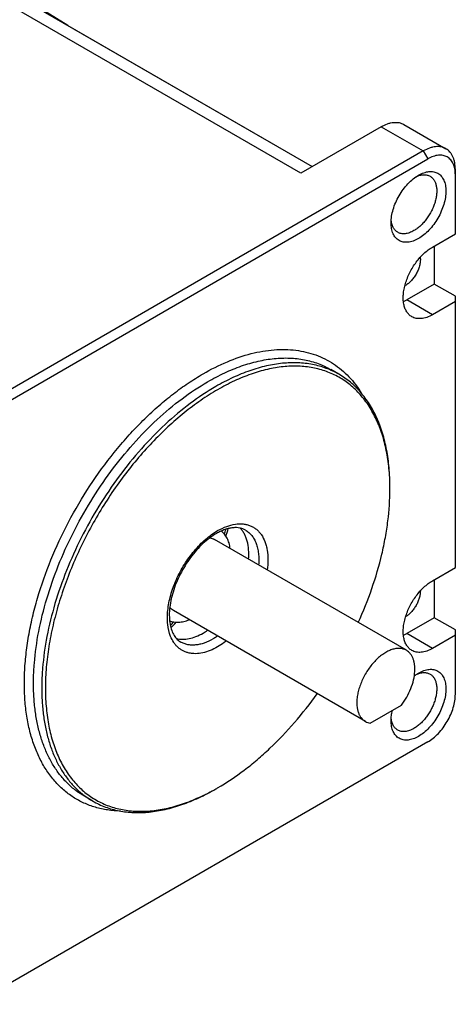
# Model space of a CAD drawing. Header units: inches. Extents: x 0 to 34, y 0 to 22.
# Tile 22 of 43: x 7.1 to 8.4, y 14.2 to 17.2. Entities that reach past the tile are written whole.
import ezdxf

# ---------------------------------------------------------------- set-up
doc = ezdxf.new("R2010")
doc.units = ezdxf.units.IN
doc.header["$LTSCALE"] = 1.87
doc.header["$MEASUREMENT"] = 0
doc.layers.get('0').update_dxf_attribs({"linetype": 'CONTINUOUS'})

msp = doc.modelspace()

# ---------------------------------------------------------------- linework, layer by layer
at = {"color": 7, "linetype": 'CONTINUOUS'}
for p, q in [((7.2474, 17.1815), (6.9284, 17.3796)), ((7.9567, 16.732), (6.9294, 17.3251)), ((6.9885, 17.331), (7.9913, 16.752)), ((7.2474, 17.1815), (7.9913, 16.752)), ((8.2017, 16.8735), (7.9567, 16.732)), ((8.2017, 16.8735), (8.3297, 16.7995)), ((8.2706, 16.8803), (8.3986, 16.8063)), ((8.3297, 16.7995), (6.96, 16.0087)), ((8.3297, 16.7995), (8.3436, 16.7754)), ((6.974, 15.9846), (8.3436, 16.7754)), ((8.315, 16.7257), (8.315, 16.7257)), ((8.4272, 16.5472), (8.4272, 16.7433)), ((8.3576, 16.507), (8.4272, 16.5472)), ((8.3631, 16.5102), (8.3631, 16.3945)), ((8.3631, 16.3945), (8.2796, 16.3463)), ((8.4272, 16.3575), (8.3631, 16.3945)), ((8.3576, 16.3013), (8.2796, 16.3463)), ((8.4272, 16.3415), (8.3576, 16.3013)), ((8.4272, 15.5314), (8.4272, 16.3575)), ((8.0728, 16.1198), (8.0477, 16.1343)), ((8.2781, 15.2796), (7.6935, 15.6171)), ((8.3576, 15.4912), (8.4272, 15.5314)), ((8.3631, 15.4944), (8.3631, 15.3787)), ((8.1531, 15.0631), (7.5685, 15.4006)), ((8.3631, 15.3787), (8.2796, 15.3305)), ((8.4272, 15.3418), (8.3631, 15.3787)), ((8.3576, 15.2855), (8.2796, 15.3305)), ((8.4272, 15.3257), (8.3576, 15.2855)), ((8.4272, 15.1457), (8.4272, 15.3418)), ((8.315, 15.2104), (8.315, 15.2105)), ((8.168, 15.0578), (8.2632, 15.1128)), ((8.3436, 15.001), (6.96, 14.2022)), ((7.3228, 14.8208), (7.2977, 14.8353)), ((7.7033, 14.8611), (7.7033, 14.8612))]:
    msp.add_line(p, q, dxfattribs=at)
for centre, radius, start, end in [((7.2277, 17.1474), 0.0394, 59.9984, 60.6404), ((8.2447, 16.4416), 0.0599, 298.5542, 300.0067), ((7.5331, 15.7701), 0.695, 359.9996, 0.531), ((7.0532, 15.858), 0.7074, 341.4857, 342.7445), ((7.111, 15.8262), 0.6488, 342.1379, 344.2475), ((7.0375, 15.8367), 0.7104, 317.255, 318.5118), ((7.0997, 15.7972), 0.644, 315.7409, 317.8665), ((7.5603, 15.5026), 0.1969, 300.0292, 304.6766), ((7.3568, 15.4613), 0.693, 299.4624, 299.9979)]:
    msp.add_arc(centre, radius, start, end, dxfattribs=at)
for points, knots in [([(8.2017, 16.8735), (8.2077, 16.8769), (8.217, 16.8814), (8.2297, 16.8851), (8.2388, 16.8866), (8.2475, 16.8869), (8.2557, 16.886), (8.2635, 16.8838), (8.2683, 16.8816), (8.2706, 16.8803)], [0, 0, 0, 0, 0.289277, 0.422544, 0.548505, 0.6679, 0.781873, 0.891955, 1, 1, 1, 1]), ([(8.3986, 16.8063), (8.3964, 16.8076), (8.3916, 16.8099), (8.3838, 16.812), (8.3755, 16.813), (8.3668, 16.8127), (8.3578, 16.8111), (8.3451, 16.8074), (8.3358, 16.803), (8.3297, 16.7995)], [0, 0, 0, 0, 0.108045, 0.218127, 0.3321, 0.451495, 0.577456, 0.710723, 1, 1, 1, 1]), ([(8.4272, 16.7272), (8.4272, 16.7332), (8.4265, 16.742), (8.4238, 16.753), (8.421, 16.7604), (8.4175, 16.767), (8.4133, 16.7727), (8.4083, 16.7775), (8.4028, 16.7814), (8.3966, 16.7843), (8.39, 16.7861), (8.3829, 16.7869), (8.3754, 16.7867), (8.3677, 16.7854), (8.3568, 16.7822), (8.3488, 16.7784), (8.3436, 16.7754)], [0, 0, 0, 0, 0.144633, 0.211265, 0.274243, 0.33394, 0.390925, 0.445966, 0.499989, 0.554012, 0.609055, 0.666043, 0.725742, 0.788724, 0.855359, 1, 1, 1, 1]), ([(8.4272, 16.7433), (8.4272, 16.7502), (8.4263, 16.7605), (8.4232, 16.7734), (8.42, 16.782), (8.4159, 16.7897), (8.411, 16.7964), (8.4052, 16.802), (8.4009, 16.805), (8.3986, 16.8063)], [0, 0, 0, 0, 0.289271, 0.422537, 0.548497, 0.667894, 0.781868, 0.891952, 1, 1, 1, 1]), ([(8.2314, 16.5811), (8.2314, 16.5877), (8.2327, 16.6014), (8.2375, 16.6221), (8.2452, 16.6431), (8.2555, 16.6636), (8.2681, 16.6828), (8.2824, 16.7), (8.298, 16.7145), (8.3092, 16.7224), (8.315, 16.7257)], [0, 0, 0, 0, 0.114151, 0.237321, 0.36697, 0.499994, 0.633019, 0.76267, 0.885844, 1, 1, 1, 1]), ([(8.3077, 16.7212), (8.3115, 16.7229), (8.319, 16.7258), (8.3304, 16.7276), (8.3394, 16.7268), (8.3459, 16.7248), (8.3488, 16.7234), (8.3503, 16.7226)], [0, 0, 0, 0, 0.283851, 0.540983, 0.77639, 0.889006, 1, 1, 1, 1]), ([(8.315, 16.7257), (8.3202, 16.7287), (8.3281, 16.7325), (8.339, 16.7357), (8.3468, 16.737), (8.3542, 16.7373), (8.3613, 16.7365), (8.368, 16.7346), (8.3741, 16.7318), (8.3797, 16.7279), (8.3846, 16.723), (8.3888, 16.7173), (8.3923, 16.7107), (8.3951, 16.7033), (8.3978, 16.6923), (8.399, 16.6769), (8.3973, 16.6572), (8.3924, 16.6365), (8.3847, 16.6155), (8.3744, 16.595), (8.3618, 16.5758), (8.3475, 16.5586), (8.332, 16.5441), (8.3207, 16.5362), (8.315, 16.5329)], [0, 0, 0, 0, 0.060332, 0.088126, 0.114397, 0.139299, 0.16307, 0.18603, 0.208564, 0.231099, 0.254059, 0.277831, 0.302733, 0.329005, 0.3568, 0.417134, 0.48367, 0.555462, 0.63103, 0.708565, 0.7861, 0.861669, 0.933462, 1, 1, 1, 1]), ([(8.3503, 16.7226), (8.3527, 16.7212), (8.3573, 16.7177), (8.3628, 16.7107), (8.367, 16.7021), (8.3696, 16.6922), (8.3708, 16.6811), (8.3705, 16.6692), (8.3687, 16.6565), (8.3655, 16.6435), (8.3609, 16.6303), (8.353, 16.6129), (8.343, 16.5965), (8.3311, 16.5819), (8.3216, 16.5721), (8.3116, 16.5637), (8.3046, 16.559), (8.301, 16.557)], [0, 0, 0, 0, 0.042819, 0.087405, 0.135193, 0.187109, 0.243562, 0.304527, 0.369634, 0.438251, 0.509559, 0.582605, 0.729624, 0.801623, 0.871237, 0.937597, 1, 1, 1, 1]), ([(8.315, 16.5329), (8.3098, 16.5299), (8.3018, 16.5261), (8.2909, 16.5229), (8.2832, 16.5216), (8.2757, 16.5213), (8.2686, 16.5221), (8.262, 16.524), (8.2558, 16.5269), (8.2502, 16.5307), (8.2453, 16.5356), (8.2411, 16.5413), (8.2376, 16.5479), (8.2348, 16.5553), (8.2321, 16.5663), (8.2314, 16.5751), (8.2314, 16.5811)], [0, 0, 0, 0, 0.144641, 0.211276, 0.274258, 0.333957, 0.390945, 0.445988, 0.500011, 0.554034, 0.609075, 0.66606, 0.725757, 0.788735, 0.855367, 1, 1, 1, 1]), ([(8.2518, 16.5521), (8.2504, 16.5529), (8.2477, 16.5548), (8.2427, 16.5594), (8.2375, 16.5669), (8.2334, 16.5777), (8.2321, 16.5856), (8.2318, 16.5898)], [0, 0, 0, 0, 0.110945, 0.223519, 0.458883, 0.716045, 1, 1, 1, 1]), ([(8.301, 16.557), (8.2967, 16.5545), (8.2901, 16.5513), (8.281, 16.5487), (8.2745, 16.5476), (8.2683, 16.5474), (8.2624, 16.548), (8.2569, 16.5496), (8.2534, 16.5512), (8.2518, 16.5521)], [0, 0, 0, 0, 0.289276, 0.422544, 0.548504, 0.6679, 0.781873, 0.891955, 1, 1, 1, 1]), ([(8.2946, 16.295), (8.2915, 16.2968), (8.2856, 16.3013), (8.2785, 16.3103), (8.2732, 16.3212), (8.2698, 16.3339), (8.2682, 16.3481), (8.2686, 16.3634), (8.2709, 16.3796), (8.2751, 16.3963), (8.281, 16.4131), (8.2885, 16.4298), (8.2975, 16.4459), (8.3078, 16.4611), (8.3191, 16.4752), (8.3313, 16.4877), (8.344, 16.4984), (8.353, 16.5044), (8.3576, 16.507)], [0, 0, 0, 0, 0.042813, 0.087394, 0.135176, 0.187084, 0.24353, 0.304487, 0.369585, 0.438193, 0.509491, 0.582527, 0.656271, 0.729661, 0.80165, 0.871255, 0.937605, 1, 1, 1, 1]), ([(8.3202, 16.4759), (8.3207, 16.4722), (8.3208, 16.4644), (8.3189, 16.4523), (8.315, 16.4399), (8.3094, 16.4275), (8.3023, 16.4158), (8.294, 16.4053), (8.2848, 16.3965), (8.2781, 16.3917), (8.2747, 16.3897)], [0, 0, 0, 0, 0.108932, 0.228925, 0.357501, 0.491242, 0.626226, 0.75842, 0.884049, 1, 1, 1, 1]), ([(8.2691, 16.3409), (8.27, 16.3413), (8.2736, 16.343), (8.277, 16.3448), (8.2796, 16.3463)], [0, 0, 0, 0, 0.2442, 1, 1, 1, 1]), ([(8.3576, 16.3013), (8.352, 16.2981), (8.3435, 16.294), (8.3319, 16.2906), (8.3236, 16.2893), (8.3157, 16.289), (8.3081, 16.2898), (8.301, 16.2918), (8.2966, 16.2938), (8.2946, 16.295)], [0, 0, 0, 0, 0.289277, 0.422544, 0.548505, 0.6679, 0.781873, 0.891955, 1, 1, 1, 1]), ([(7.6588, 16.1212), (7.6827, 16.135), (7.7302, 16.159), (7.7921, 16.1803), (7.8403, 16.1906), (7.8749, 16.1949), (7.9085, 16.1959), (7.941, 16.1937), (7.9722, 16.1881), (8.0019, 16.1794), (8.0301, 16.1673), (8.0565, 16.1522), (8.081, 16.1339), (8.1036, 16.1126), (8.124, 16.0885), (8.136, 16.0708), (8.1416, 16.0616)], [0, 0, 0, 0, 0.151831, 0.292592, 0.358984, 0.422862, 0.484442, 0.544009, 0.601919, 0.658589, 0.714489, 0.770122, 0.826004, 0.882639, 0.940498, 1, 1, 1, 1]), ([(7.6727, 16.0971), (7.6896, 16.1069), (7.7234, 16.1246), (7.7749, 16.1456), (7.8255, 16.1604), (7.8747, 16.1687), (7.9221, 16.1703), (7.9671, 16.1653), (8.0093, 16.1536), (8.0354, 16.1414), (8.0477, 16.1343)], [0, 0, 0, 0, 0.148609, 0.289505, 0.42273, 0.54865, 0.668007, 0.781943, 0.89199, 1, 1, 1, 1]), ([(8.0728, 16.1198), (8.0605, 16.1269), (8.0344, 16.1391), (7.9921, 16.1508), (7.9471, 16.1558), (7.8998, 16.1542), (7.8506, 16.1459), (7.8, 16.1312), (7.7485, 16.1101), (7.7147, 16.0924), (7.6978, 16.0826)], [0, 0, 0, 0, 0.10801, 0.218057, 0.331993, 0.45135, 0.577271, 0.710495, 0.851391, 1, 1, 1, 1]), ([(8.2281, 15.7765), (8.2279, 15.7956), (8.226, 15.8328), (8.2181, 15.8867), (8.2054, 15.9366), (8.1878, 15.9821), (8.1656, 16.0228), (8.1389, 16.0583), (8.1129, 16.0833), (8.0904, 16.1001), (8.0726, 16.1112), (8.0539, 16.1207), (8.0278, 16.1314), (7.9928, 16.1408), (7.9485, 16.1455), (7.9102, 16.144), (7.8787, 16.1397), (7.8458, 16.1331), (7.8038, 16.1208), (7.7532, 16.1), (7.72, 16.0826), (7.7033, 16.073)], [0, 0, 0, 0, 0.073999, 0.144158, 0.210512, 0.27326, 0.332782, 0.38966, 0.444662, 0.471768, 0.49876, 0.525767, 0.552914, 0.608081, 0.665216, 0.72507, 0.756214, 0.78823, 0.854997, 0.925581, 1, 1, 1, 1]), ([(7.4075, 14.7903), (7.3943, 14.7906), (7.3685, 14.7928), (7.331, 14.801), (7.2958, 14.814), (7.263, 14.8318), (7.2331, 14.8543), (7.2062, 14.8812), (7.1824, 14.9123), (7.1656, 14.9413), (7.1539, 14.9662), (7.1431, 14.9929), (7.1318, 15.0286), (7.1221, 15.0741), (7.1162, 15.1224), (7.1139, 15.1733), (7.1155, 15.2264), (7.1207, 15.2813), (7.1297, 15.3376), (7.1423, 15.395), (7.1641, 15.4732), (7.1999, 15.571), (7.2549, 15.685), (7.3208, 15.7938), (7.3838, 15.8783), (7.4383, 15.9408), (7.4803, 15.9842), (7.5236, 16.0242), (7.5678, 16.0606), (7.6127, 16.0931), (7.6434, 16.1123), (7.6588, 16.1212)], [0, 0, 0, 0, 0.023504, 0.046256, 0.068516, 0.090572, 0.112728, 0.13528, 0.158499, 0.182615, 0.195074, 0.207822, 0.234232, 0.261939, 0.290982, 0.321363, 0.353045, 0.385964, 0.420031, 0.455134, 0.491144, 0.565275, 0.641175, 0.717467, 0.79275, 0.829602, 0.865708, 0.900922, 0.935115, 0.968171, 1, 1, 1, 1]), ([(7.2977, 14.8353), (7.2885, 14.8406), (7.2706, 14.8525), (7.2461, 14.8737), (7.2239, 14.8983), (7.2043, 14.9261), (7.1871, 14.9568), (7.1727, 14.9905), (7.1609, 15.0267), (7.1519, 15.0655), (7.1458, 15.1064), (7.1425, 15.1494), (7.1421, 15.1943), (7.1454, 15.2571), (7.1569, 15.3386), (7.1816, 15.438), (7.2167, 15.5383), (7.2615, 15.6376), (7.3152, 15.7335), (7.3764, 15.8242), (7.444, 15.9076), (7.5164, 15.982), (7.5922, 16.0458), (7.6458, 16.0816), (7.6727, 16.0971)], [0, 0, 0, 0, 0.021328, 0.042884, 0.064885, 0.087525, 0.11097, 0.135352, 0.16077, 0.187291, 0.21495, 0.243755, 0.273691, 0.304721, 0.369797, 0.438382, 0.509656, 0.582668, 0.656387, 0.729752, 0.801717, 0.871298, 0.937626, 1, 1, 1, 1]), ([(8.2281, 15.7765), (8.2281, 15.796), (8.2265, 15.8341), (8.219, 15.8893), (8.2065, 15.9404), (8.1891, 15.9872), (8.1668, 16.029), (8.14, 16.0655), (8.1087, 16.0962), (8.0851, 16.1127), (8.0728, 16.1198)], [0, 0, 0, 0, 0.148606, 0.2895, 0.422723, 0.548642, 0.668, 0.781938, 0.891987, 1, 1, 1, 1]), ([(7.6978, 16.0826), (7.6708, 16.0671), (7.6173, 16.0313), (7.5415, 15.9675), (7.469, 15.8931), (7.4015, 15.8097), (7.3402, 15.7191), (7.2866, 15.6231), (7.2418, 15.5239), (7.2066, 15.4235), (7.182, 15.3241), (7.1705, 15.2426), (7.1671, 15.1798), (7.1676, 15.135), (7.1709, 15.092), (7.177, 15.051), (7.186, 15.0123), (7.1977, 14.976), (7.2122, 14.9424), (7.2293, 14.9116), (7.249, 14.8838), (7.2712, 14.8593), (7.2957, 14.838), (7.3135, 14.8261), (7.3228, 14.8208)], [0, 0, 0, 0, 0.062374, 0.128702, 0.198283, 0.270248, 0.343613, 0.417332, 0.490344, 0.561618, 0.630203, 0.695279, 0.726309, 0.756245, 0.785051, 0.812709, 0.83923, 0.864648, 0.88903, 0.912475, 0.935115, 0.957116, 0.978672, 1, 1, 1, 1]), ([(7.7033, 16.073), (7.6858, 16.0629), (7.6509, 16.0406), (7.6002, 16.0026), (7.5505, 15.9595), (7.5023, 15.9117), (7.4559, 15.8597), (7.4119, 15.8039), (7.3707, 15.745), (7.3327, 15.6834), (7.2982, 15.6197), (7.2675, 15.5546), (7.241, 15.4887), (7.2188, 15.4225), (7.2013, 15.3568), (7.1885, 15.2921), (7.1807, 15.2291), (7.1778, 15.1683), (7.1799, 15.1104), (7.187, 15.0558), (7.1971, 15.0129), (7.2078, 14.9809), (7.2197, 14.9513), (7.2375, 14.9171), (7.2636, 14.8807), (7.2892, 14.8549), (7.3115, 14.8374), (7.3291, 14.8259), (7.3476, 14.8159), (7.3735, 14.8046), (7.4082, 14.7945), (7.4524, 14.7889), (7.4989, 14.7899), (7.5472, 14.7974), (7.597, 14.8113), (7.6477, 14.8315), (7.681, 14.8485), (7.6977, 14.8579)], [0, 0, 0, 0, 0.032547, 0.066548, 0.101865, 0.138325, 0.175733, 0.21387, 0.252503, 0.291391, 0.330285, 0.368938, 0.407108, 0.444561, 0.481079, 0.516462, 0.550539, 0.583167, 0.614248, 0.643727, 0.671609, 0.684977, 0.697979, 0.722959, 0.746793, 0.769792, 0.781104, 0.792355, 0.803597, 0.814883, 0.83778, 0.861452, 0.886226, 0.912343, 0.939967, 0.969181, 1, 1, 1, 1]), ([(8.1316, 15.3642), (8.147, 15.3982), (8.1743, 15.4664), (8.2, 15.5537), (8.2145, 15.6227), (8.2247, 15.6886), (8.2281, 15.7378), (8.2281, 15.7701)], [0, 0, 0, 0, 0.266411, 0.524132, 0.648638, 0.769683, 1, 1, 1, 1]), ([(7.7879, 15.6456), (7.7852, 15.6471), (7.7796, 15.6497), (7.7704, 15.6522), (7.7603, 15.6533), (7.7493, 15.6529), (7.7376, 15.6509), (7.7251, 15.6472), (7.7122, 15.6419), (7.7036, 15.6374), (7.6993, 15.6349)], [0, 0, 0, 0, 0.09702, 0.1978, 0.305547, 0.422554, 0.550183, 0.689026, 0.839096, 1, 1, 1, 1]), ([(7.7033, 15.6439), (7.7121, 15.6489), (7.7295, 15.6573), (7.7482, 15.6624), (7.7572, 15.6637)], [0, 0, 0, 0, 0.525361, 1, 1, 1, 1]), ([(7.7572, 15.6637), (7.7651, 15.6648), (7.7769, 15.6652), (7.7921, 15.6627), (7.8026, 15.6593), (7.8124, 15.6545), (7.8213, 15.6482), (7.8294, 15.6406), (7.839, 15.6286), (7.8464, 15.6141), (7.8515, 15.5981), (7.8554, 15.5799), (7.8572, 15.5551), (7.8557, 15.5348), (7.8543, 15.5243)], [0, 0, 0, 0, 0.118463, 0.17438, 0.228823, 0.28253, 0.336289, 0.390884, 0.447043, 0.566197, 0.630267, 0.697605, 0.842278, 1, 1, 1, 1]), ([(7.7973, 15.5572), (7.7981, 15.5668), (7.7984, 15.5853), (7.7949, 15.6076), (7.7898, 15.6235), (7.7849, 15.6341), (7.7791, 15.6436), (7.7745, 15.6491), (7.772, 15.6517)], [0, 0, 0, 0, 0.287474, 0.548594, 0.669554, 0.784558, 0.89436, 1, 1, 1, 1]), ([(7.7879, 15.6456), (7.7915, 15.6435), (7.7984, 15.6385), (7.8074, 15.6291), (7.8149, 15.6178), (7.8209, 15.6048), (7.8252, 15.5903), (7.8279, 15.5744), (7.8289, 15.5573), (7.8284, 15.5455), (7.828, 15.5395)], [0, 0, 0, 0, 0.10521, 0.21291, 0.325312, 0.444154, 0.570624, 0.705374, 0.848577, 1, 1, 1, 1]), ([(7.56, 15.3222), (7.5554, 15.3337), (7.5511, 15.3529), (7.5499, 15.3796), (7.5511, 15.4015), (7.5545, 15.4244), (7.5601, 15.4479), (7.5677, 15.4716), (7.5805, 15.5034), (7.6008, 15.5415), (7.6261, 15.5763), (7.6487, 15.6012), (7.6663, 15.6177), (7.6844, 15.632), (7.697, 15.6402), (7.7033, 15.6439)], [0, 0, 0, 0, 0.099394, 0.154463, 0.212943, 0.274551, 0.338875, 0.405406, 0.473563, 0.612104, 0.749281, 0.815772, 0.880044, 0.941589, 1, 1, 1, 1]), ([(7.6993, 15.6349), (7.6922, 15.6308), (7.678, 15.6213), (7.6578, 15.6043), (7.6383, 15.5843), (7.6201, 15.5619), (7.6035, 15.5374), (7.5889, 15.5115), (7.5766, 15.4847), (7.567, 15.4576), (7.5602, 15.431), (7.5564, 15.4053), (7.5556, 15.3813), (7.5577, 15.3596), (7.5625, 15.3408), (7.5698, 15.3251), (7.5779, 15.3147), (7.5852, 15.3084), (7.589, 15.3058), (7.591, 15.3046)], [0, 0, 0, 0, 0.062913, 0.130638, 0.20222, 0.276587, 0.352591, 0.429038, 0.504724, 0.578465, 0.649129, 0.71567, 0.777175, 0.832925, 0.882513, 0.926049, 0.96449, 0.982445, 1, 1, 1, 1]), ([(7.6799, 15.6221), (7.6823, 15.6217), (7.687, 15.6204), (7.6914, 15.6183), (7.6935, 15.6171)], [0, 0, 0, 0, 0.504768, 1, 1, 1, 1]), ([(7.7413, 15.5895), (7.7406, 15.5952), (7.7385, 15.606), (7.7328, 15.6209), (7.726, 15.6314), (7.7194, 15.6382), (7.7159, 15.6412), (7.714, 15.6425)], [0, 0, 0, 0, 0.279868, 0.536762, 0.774453, 0.888275, 1, 1, 1, 1]), ([(8.2946, 15.2793), (8.2915, 15.2811), (8.2856, 15.2856), (8.2785, 15.2945), (8.2732, 15.3055), (8.2698, 15.3182), (8.2682, 15.3323), (8.2686, 15.3476), (8.2709, 15.3638), (8.2751, 15.3805), (8.281, 15.3974), (8.2885, 15.414), (8.2975, 15.4302), (8.3078, 15.4454), (8.3191, 15.4594), (8.3313, 15.4719), (8.344, 15.4826), (8.353, 15.4886), (8.3576, 15.4912)], [0, 0, 0, 0, 0.042813, 0.087394, 0.135176, 0.187084, 0.24353, 0.304487, 0.369585, 0.438193, 0.509491, 0.582527, 0.656271, 0.729661, 0.80165, 0.871255, 0.937605, 1, 1, 1, 1]), ([(8.3206, 15.4606), (8.3206, 15.457), (8.32, 15.4496), (8.3174, 15.4384), (8.3133, 15.427), (8.3077, 15.4159), (8.301, 15.4054), (8.2933, 15.396), (8.2849, 15.388), (8.2788, 15.3836), (8.2757, 15.3817)], [0, 0, 0, 0, 0.1139, 0.236693, 0.365932, 0.498625, 0.631507, 0.761303, 0.884975, 1, 1, 1, 1]), ([(7.5685, 15.4006), (7.5664, 15.4018), (7.5624, 15.4046), (7.559, 15.408), (7.5574, 15.4099)], [0, 0, 0, 0, 0.495229, 1, 1, 1, 1]), ([(7.5568, 15.3702), (7.5588, 15.3692), (7.5632, 15.3676), (7.5724, 15.3654), (7.5849, 15.3647), (7.6006, 15.3671), (7.611, 15.3707), (7.6163, 15.3729)], [0, 0, 0, 0, 0.111725, 0.225549, 0.463242, 0.720135, 1, 1, 1, 1]), ([(7.7033, 15.2903), (7.6959, 15.286), (7.6811, 15.2787), (7.6585, 15.2714), (7.64, 15.2691), (7.626, 15.2696), (7.6162, 15.2712), (7.6069, 15.2739), (7.5981, 15.2777), (7.5899, 15.2826), (7.5824, 15.2885), (7.5756, 15.2955), (7.5674, 15.3064), (7.5626, 15.3157), (7.56, 15.3222)], [0, 0, 0, 0, 0.151299, 0.290318, 0.417815, 0.477956, 0.536161, 0.592931, 0.648843, 0.704517, 0.760589, 0.817672, 0.876325, 1, 1, 1, 1]), ([(7.5778, 15.3153), (7.5808, 15.3146), (7.5869, 15.3135), (7.5998, 15.3127), (7.617, 15.3147), (7.6381, 15.3213), (7.6519, 15.3281), (7.6588, 15.3321)], [0, 0, 0, 0, 0.108374, 0.220306, 0.457716, 0.717084, 1, 1, 1, 1]), ([(7.7029, 15.3229), (7.7018, 15.3222), (7.6974, 15.3192), (7.6929, 15.3164), (7.6894, 15.3144)], [0, 0, 0, 0, 0.254317, 1, 1, 1, 1]), ([(8.2691, 15.3252), (8.27, 15.3256), (8.2736, 15.3272), (8.277, 15.329), (8.2796, 15.3305)], [0, 0, 0, 0, 0.2442, 1, 1, 1, 1]), ([(7.6894, 15.3144), (7.6808, 15.3094), (7.6675, 15.3031), (7.6493, 15.2978), (7.6364, 15.2956), (7.624, 15.2952), (7.6122, 15.2965), (7.6011, 15.2996), (7.5942, 15.3028), (7.591, 15.3046)], [0, 0, 0, 0, 0.289277, 0.422544, 0.548505, 0.6679, 0.781873, 0.891955, 1, 1, 1, 1]), ([(7.7292, 15.3078), (7.7271, 15.3061), (7.7188, 15.2999), (7.71, 15.2942), (7.7033, 15.2903)], [0, 0, 0, 0, 0.25722, 1, 1, 1, 1]), ([(8.2781, 15.2796), (8.2751, 15.2813), (8.2685, 15.2841), (8.2577, 15.2858), (8.246, 15.2851), (8.2338, 15.2821), (8.2213, 15.2768), (8.2087, 15.2694), (8.1962, 15.2601), (8.1842, 15.2489), (8.1727, 15.2362), (8.1622, 15.2222), (8.1527, 15.2072), (8.1444, 15.1914), (8.1377, 15.1752), (8.1324, 15.159), (8.1289, 15.143), (8.1277, 15.1324), (8.1274, 15.1272)], [0, 0, 0, 0, 0.042776, 0.087223, 0.134715, 0.186159, 0.241989, 0.302227, 0.366567, 0.434455, 0.505149, 0.577775, 0.651376, 0.724955, 0.797513, 0.868096, 0.935837, 1, 1, 1, 1]), ([(8.3576, 15.2855), (8.352, 15.2823), (8.3435, 15.2783), (8.3319, 15.2749), (8.3236, 15.2735), (8.3157, 15.2732), (8.3081, 15.2741), (8.301, 15.276), (8.2966, 15.2781), (8.2946, 15.2793)], [0, 0, 0, 0, 0.289277, 0.422544, 0.548505, 0.6679, 0.781873, 0.891955, 1, 1, 1, 1]), ([(8.3038, 15.2154), (8.3042, 15.2225), (8.3039, 15.2329), (8.3014, 15.2461), (8.2986, 15.2549), (8.2948, 15.2627), (8.2901, 15.2696), (8.2846, 15.2753), (8.2803, 15.2783), (8.2781, 15.2796)], [0, 0, 0, 0, 0.292857, 0.427175, 0.553502, 0.672526, 0.785429, 0.893887, 1, 1, 1, 1]), ([(8.2632, 15.1128), (8.2691, 15.1205), (8.2797, 15.1368), (8.2921, 15.1627), (8.3005, 15.189), (8.3033, 15.2068), (8.3038, 15.2154)], [0, 0, 0, 0, 0.260009, 0.519318, 0.768678, 1, 1, 1, 1]), ([(8.3503, 15.2073), (8.3527, 15.2059), (8.3573, 15.2024), (8.3628, 15.1954), (8.367, 15.1868), (8.3696, 15.1769), (8.3708, 15.1658), (8.3705, 15.1539), (8.3687, 15.1412), (8.3655, 15.1282), (8.3609, 15.115), (8.353, 15.0976), (8.343, 15.0813), (8.3311, 15.0666), (8.3216, 15.0568), (8.3116, 15.0484), (8.3046, 15.0437), (8.301, 15.0417)], [0, 0, 0, 0, 0.042819, 0.087405, 0.135193, 0.187109, 0.243562, 0.304527, 0.369634, 0.438251, 0.509559, 0.582605, 0.729624, 0.801623, 0.871237, 0.937597, 1, 1, 1, 1]), ([(8.3023, 15.2021), (8.3034, 15.2028), (8.3075, 15.2058), (8.3117, 15.2086), (8.315, 15.2104)], [0, 0, 0, 0, 0.256521, 1, 1, 1, 1]), ([(8.3077, 15.2059), (8.3115, 15.2077), (8.319, 15.2105), (8.3304, 15.2123), (8.3394, 15.2115), (8.3459, 15.2095), (8.3488, 15.2081), (8.3503, 15.2073)], [0, 0, 0, 0, 0.283851, 0.540983, 0.77639, 0.889006, 1, 1, 1, 1]), ([(8.315, 15.2105), (8.3202, 15.2134), (8.3281, 15.2172), (8.339, 15.2204), (8.3468, 15.2217), (8.3542, 15.222), (8.3613, 15.2212), (8.368, 15.2193), (8.3741, 15.2165), (8.3797, 15.2126), (8.3846, 15.2077), (8.3888, 15.202), (8.3923, 15.1954), (8.3951, 15.188), (8.3978, 15.177), (8.399, 15.1616), (8.3973, 15.1419), (8.3924, 15.1212), (8.3847, 15.1002), (8.3744, 15.0797), (8.3618, 15.0605), (8.3475, 15.0433), (8.332, 15.0288), (8.3207, 15.0209), (8.315, 15.0176)], [0, 0, 0, 0, 0.060332, 0.088126, 0.114397, 0.139299, 0.16307, 0.18603, 0.208564, 0.231099, 0.254059, 0.277831, 0.302733, 0.329005, 0.3568, 0.417134, 0.48367, 0.555462, 0.63103, 0.708565, 0.7861, 0.861669, 0.933462, 1, 1, 1, 1]), ([(7.7033, 14.8612), (7.7313, 14.8773), (7.7722, 14.9048), (7.8242, 14.9466), (7.8766, 14.9937), (7.9394, 15.0596), (7.9848, 15.1173), (8.0066, 15.1476)], [0, 0, 0, 0, 0.230322, 0.351368, 0.475873, 0.733593, 1, 1, 1, 1]), ([(8.3436, 15.001), (8.3494, 15.0043), (8.3606, 15.0122), (8.3762, 15.0268), (8.3905, 15.044), (8.4031, 15.0632), (8.4134, 15.0836), (8.4211, 15.1046), (8.4259, 15.1253), (8.4272, 15.1391), (8.4272, 15.1457)], [0, 0, 0, 0, 0.114156, 0.23733, 0.366981, 0.500006, 0.63303, 0.762679, 0.885849, 1, 1, 1, 1]), ([(8.1274, 15.1272), (8.127, 15.1201), (8.1272, 15.1097), (8.1298, 15.0965), (8.1326, 15.0877), (8.1363, 15.0799), (8.141, 15.0731), (8.1466, 15.0674), (8.1508, 15.0644), (8.1531, 15.0631)], [0, 0, 0, 0, 0.292857, 0.427174, 0.553502, 0.672526, 0.785429, 0.893887, 1, 1, 1, 1]), ([(8.2314, 15.0658), (8.2314, 15.0708), (8.2321, 15.0812), (8.234, 15.0915), (8.2352, 15.0967)], [0, 0, 0, 0, 0.484316, 1, 1, 1, 1]), ([(8.1531, 15.0631), (8.1553, 15.0618), (8.1602, 15.0596), (8.1653, 15.0583), (8.168, 15.0578)], [0, 0, 0, 0, 0.494355, 1, 1, 1, 1]), ([(8.315, 15.0176), (8.3098, 15.0146), (8.3018, 15.0108), (8.2909, 15.0076), (8.2832, 15.0063), (8.2757, 15.0061), (8.2686, 15.0068), (8.262, 15.0087), (8.2558, 15.0116), (8.2502, 15.0154), (8.2453, 15.0203), (8.2411, 15.026), (8.2376, 15.0326), (8.2348, 15.04), (8.2321, 15.051), (8.2314, 15.0598), (8.2314, 15.0658)], [0, 0, 0, 0, 0.144641, 0.211276, 0.274258, 0.333957, 0.390945, 0.445988, 0.500011, 0.554034, 0.609075, 0.66606, 0.725757, 0.788735, 0.855367, 1, 1, 1, 1]), ([(8.2518, 15.0368), (8.2504, 15.0376), (8.2477, 15.0395), (8.2427, 15.0441), (8.2375, 15.0516), (8.2334, 15.0624), (8.2321, 15.0703), (8.2318, 15.0745)], [0, 0, 0, 0, 0.110945, 0.223519, 0.458883, 0.716045, 1, 1, 1, 1]), ([(8.301, 15.0417), (8.2967, 15.0392), (8.2901, 15.036), (8.281, 15.0334), (8.2745, 15.0323), (8.2683, 15.0321), (8.2624, 15.0327), (8.2569, 15.0343), (8.2534, 15.0359), (8.2518, 15.0368)], [0, 0, 0, 0, 0.289276, 0.422544, 0.548504, 0.6679, 0.781873, 0.891955, 1, 1, 1, 1]), ([(7.3228, 14.8208), (7.3351, 14.8137), (7.3612, 14.8015), (7.4034, 14.7898), (7.4484, 14.7848), (7.4958, 14.7864), (7.545, 14.7947), (7.5955, 14.8094), (7.647, 14.8305), (7.6808, 14.8481), (7.6977, 14.8579)], [0, 0, 0, 0, 0.108013, 0.218062, 0.332, 0.451358, 0.577278, 0.7105, 0.851395, 1, 1, 1, 1])]:
    msp.add_open_spline(points, degree=3, knots=knots, dxfattribs=at)

doc.saveas('drawing.dxf')
